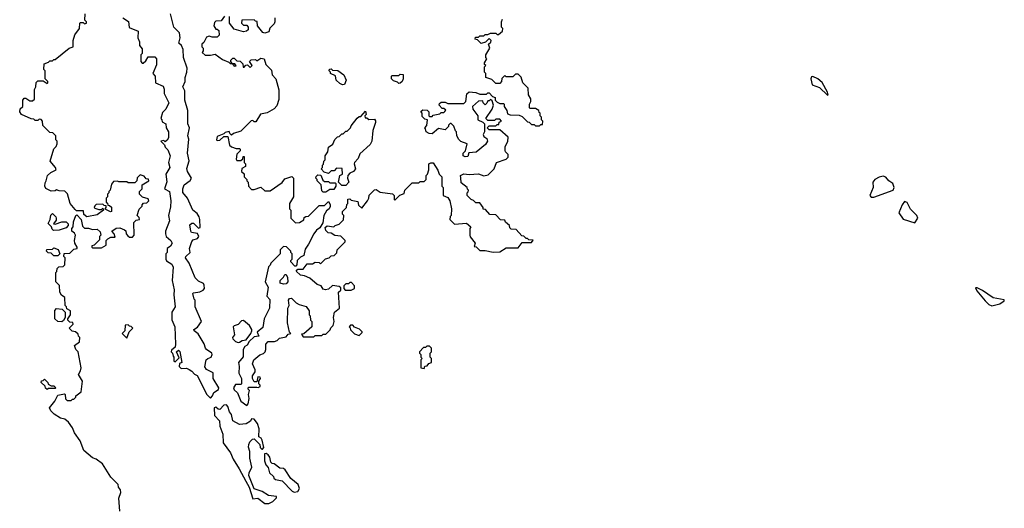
# Model space of a CAD drawing. Extents: x 1862350 to 2057294, y 212041 to 437318.
# Tile 128 of 256: x 1908678 to 1916098, y 341196 to 344881. Entities that reach past the tile are written whole.
import ezdxf

# ---------------------------------------------------------------- set-up
doc = ezdxf.new("R2010")
doc.units = 0

msp = doc.modelspace()

# ---------------------------------------------------------------- linework, layer by layer
at = {"layer": '0CON10XD'}
for points in [[(1909328.3, 343478.3), (1909315, 343480), (1909305, 343490), (1909253, 343487), (1909243, 343477), (1909240, 343465), (1909245, 343460), (1909275, 343450), (1909295, 343450), (1909305, 343460), (1909310, 343445), (1909261.7, 343408.3), (1909183, 343393), (1909161.7, 343411.7), (1909158.3, 343438.3), (1909105, 343440), (1909095, 343450), (1909057.5, 343495), (1909037, 343567), (1909018.3, 343588.3), (1908975, 343590), (1908955, 343597.5), (1908945, 343590), (1908915, 343587.5), (1908875, 343607.5), (1908867.5, 343625), (1908868.3, 343651.7), (1908877.5, 343665), (1908887.5, 343705), (1908911.7, 343728.3), (1908951.7, 343748.3), (1908947.5, 343765), (1908906.7, 343815), (1908934, 343906), (1908952.5, 343925), (1908960, 343945), (1908960, 343965), (1908950, 343975), (1908950, 344005), (1908928.3, 344028.3), (1908905, 344030), (1908851.7, 344081.7), (1908850, 344115), (1908838.3, 344128.3), (1908825, 344130), (1908815, 344120), (1908795, 344120), (1908785, 344130), (1908765, 344132.5), (1908690, 344165), (1908677.5, 344185), (1908681.7, 344208.3), (1908700, 344225), (1908700, 344275), (1908711.7, 344288.3), (1908725, 344290), (1908755, 344270), (1908775, 344270), (1908788.3, 344281.7), (1908790, 344355), (1908800, 344375), (1908801.7, 344408.3), (1908815, 344420), (1908855, 344420), (1908885, 344400), (1908890, 344405), (1908890, 344415), (1908870, 344435), (1908870, 344495), (1908860, 344505), (1908861.7, 344548.3), (1908895, 344560), (1908905, 344570), (1908925, 344570), (1908935, 344580), (1908945, 344580), (1909050, 344665), (1909080, 344675), (1909080, 344725), (1909093.9, 344766.1), (1909127.5, 344815), (1909130, 344855), (1909135, 344860), (1909155, 344860), (1909165, 344850), (1909180, 344855), (1909180, 344865), (1909168.3, 344878.3), (1909170, 344925)], [(1909453.6, 344893.6), (1909496.4, 344866.4), (1909501.7, 344821.7), (1909570, 344795), (1909567.5, 344745), (1909580, 344715), (1909580, 344685), (1909601.7, 344661.7), (1909600, 344625), (1909590, 344615), (1909590, 344565), (1909601.7, 344551.7), (1909608.3, 344551.7), (1909628.3, 344571.7), (1909645, 344600), (1909695, 344600), (1909707.5, 344585), (1909709.3, 344540.7), (1909680, 344475), (1909697.5, 344455), (1909700, 344405), (1909758.3, 344378.3), (1909766.4, 344356.4), (1909767.5, 344325), (1909801.2, 344255), (1909780, 344205), (1909755, 344180), (1909740, 344135), (1909750, 344125), (1909751.7, 344111.7), (1909780, 344095), (1909782.5, 344065), (1909800, 344035), (1909799.3, 343990.7), (1909788.3, 343971.7), (1909775, 343960), (1909765, 343970), (1909740, 343965), (1909768.3, 343938.3), (1909775, 343920), (1909795, 343900), (1909812.5, 343855), (1909800, 343805), (1909808.8, 343765), (1909780, 343715), (1909787, 343657), (1909770, 343605), (1909807.5, 343585), (1909815.7, 343515), (1909815, 343470), (1909798, 343405), (1909805.8, 343365), (1909776.7, 343285), (1909776.7, 343265), (1909782.5, 343245), (1909817.5, 343215), (1909826, 343196), (1909815, 343172.5), (1909790, 343155), (1909790, 343125), (1909780, 343115), (1909780, 343075), (1909783.6, 343063.6), (1909825, 343037.5), (1909834.2, 343014.2), (1909826.2, 342915), (1909841.2, 342845), (1909839.2, 342805), (1909850, 342715), (1909823.8, 342675), (1909823.6, 342616.4), (1909847.1, 342565), (1909852.5, 342435), (1909848.3, 342411.7), (1909821.7, 342388.3), (1909820, 342375), (1909830, 342365), (1909833, 342343), (1909840, 342335), (1909840, 342305), (1909848.3, 342301.7), (1909878.3, 342331.7), (1909860, 342375), (1909875, 342390), (1909885, 342380), (1909900, 342295), (1909881.7, 342288.3), (1909880, 342265), (1909895, 342250), (1909935, 342252.5), (1909955, 342243.8), (1909975, 342231.2), (1909995, 342206.7), (1910015, 342197.5), (1910088, 342055), (1910115, 342027.5), (1910131.2, 342045), (1910140.8, 342069.2), (1910175, 342093.3), (1910178.8, 342105), (1910136, 342175), (1910136.7, 342216.7), (1910085, 342242.5), (1910073.6, 342263.6), (1910083.8, 342315), (1910094.3, 342325.7), (1910120, 342335), (1910128, 342355), (1910125.6, 342365.6), (1910084.4, 342394.4), (1910078, 342405), (1910067, 342437), (1910023.2, 342513.2), (1909992, 342535), (1909990.8, 342545), (1910018.3, 342561.7), (1910048.6, 342605), (1910000, 342715), (1910000, 342765), (1909993, 342773), (1909983.3, 342815), (1909988.3, 342821.7), (1910035, 342828.8), (1910059.2, 342840.8), (1910070, 342855), (1910068.3, 342878.3), (1910062, 342892), (1910025, 342908.8), (1910000, 342935), (1909955.6, 343045.6), (1909926.7, 343085), (1909930, 343095), (1909963.3, 343125), (1909957.5, 343155), (1909975, 343207.5), (1909985, 343220), (1910018.8, 343231.2), (1910028, 343245), (1910017.5, 343267.5), (1909973.3, 343275), (1909966.7, 343285), (1909960, 343335), (1909975, 343347.5), (1909987, 343347), (1910025, 343307.5), (1910036.7, 343315), (1910036.2, 343375), (1910030, 343395), (1910015, 343420), (1909982.5, 343445), (1909943.3, 343535), (1909907, 343577), (1909906.7, 343605), (1909917.5, 343635), (1909963, 343667), (1909972.5, 343685), (1909943.3, 343735), (1909938.3, 343758.3), (1909953.9, 343816.1), (1909942, 343875), (1909951.1, 343981.1), (1909945.7, 344005), (1909956.7, 344065), (1909944, 344095), (1909944, 344195), (1909922.9, 344275), (1909922, 344345), (1909907.5, 344375), (1909923.8, 344415), (1909924.2, 344445), (1909937.5, 344485), (1909938.8, 344515), (1909913.3, 344595), (1909908.8, 344655), (1909895.8, 344685.8), (1909876.2, 344705), (1909887.5, 344745), (1909882.5, 344782.5), (1909840, 344825), (1909814.2, 344924.2)], [(1910221.7, 344908.3), (1910197, 344873), (1910155, 344870), (1910145, 344860), (1910140, 344835), (1910155, 344810), (1910165, 344810), (1910178.3, 344798.3), (1910180, 344765), (1910165, 344750), (1910128.3, 344748.3), (1910105, 344757.5), (1910085, 344750), (1910065, 344710), (1910050, 344695), (1910050, 344675), (1910060, 344665), (1910060, 344645), (1910053, 344633), (1910075, 344612.5), (1910115, 344612.5), (1910151.7, 344621.7), (1910205, 344580), (1910255, 344560)], [(1910600, 344895), (1910600, 344865), (1910595, 344850), (1910563, 344817), (1910555, 344790), (1910525, 344780), (1910510, 344785), (1910470, 344835), (1910468.3, 344868.3), (1910455, 344870), (1910445, 344880), (1910351.7, 344878.3), (1910350, 344855), (1910365, 344840), (1910388.3, 344838.3), (1910400, 344825), (1910400, 344805), (1910387, 344793), (1910365, 344790), (1910295, 344810), (1910260, 344855), (1910260, 344905)], [(1911881.7, 344188.3), (1911888.3, 344198.3), (1911875, 344210), (1911861.7, 344211.7), (1911840, 344235), (1911841.7, 344248.3), (1911855, 344260), (1911885, 344260), (1911905, 344250), (1912025, 344250), (1912040, 344265), (1912048.3, 344321.7), (1912065, 344337.5), (1912115, 344332.5), (1912145, 344320), (1912195, 344320), (1912205, 344330), (1912215, 344330), (1912241.7, 344301.7), (1912260, 344295), (1912260, 344275), (1912275, 344260), (1912295, 344250), (1912325, 344250), (1912330, 344245), (1912330, 344225), (1912350, 344195), (1912355, 344170), (1912375, 344162.5), (1912441.7, 344161.7), (1912465, 344150), (1912505, 344110), (1912517, 344107), (1912535, 344090), (1912555, 344090), (1912565, 344080), (1912595, 344080), (1912605, 344090), (1912618.3, 344091.7), (1912620, 344115), (1912610, 344125), (1912610, 344145), (1912600, 344155), (1912600, 344175), (1912591.7, 344181.7), (1912590, 344195), (1912565, 344210), (1912525, 344210), (1912520, 344215), (1912520, 344245), (1912530, 344265), (1912530, 344285), (1912513, 344313), (1912510, 344365), (1912470, 344405), (1912457, 344447), (1912435, 344470), (1912415, 344470), (1912395, 344450), (1912345, 344450), (1912335, 344460), (1912311.7, 344438.3), (1912310, 344415), (1912295, 344400), (1912265, 344400), (1912235, 344430), (1912190, 344445), (1912190, 344475), (1912180, 344485), (1912180, 344525), (1912190, 344535), (1912181.7, 344541.7), (1912180, 344555), (1912197.5, 344585), (1912190, 344595), (1912190, 344615), (1912220, 344665), (1912210, 344695), (1912228.3, 344711.7), (1912230, 344725), (1912215, 344740), (1912188.3, 344711.7), (1912155, 344702.5), (1912128.3, 344728.3), (1912110, 344735), (1912111.7, 344748.3), (1912135, 344750), (1912145, 344760), (1912175, 344760), (1912185, 344770), (1912205, 344770), (1912225, 344780), (1912265, 344780), (1912275, 344770), (1912285, 344770), (1912317, 344793), (1912320, 344815), (1912310, 344825), (1912310, 344865), (1912317.5, 344885)], [(1910255, 344560), (1910265, 344550), (1910280, 344550), (1910295, 344530), (1910308.3, 344531.7), (1910298.3, 344548.3), (1910280, 344550), (1910270, 344565), (1910270, 344575), (1910285, 344590), (1910295, 344590), (1910315, 344570), (1910338.3, 344568.3), (1910358.3, 344548.3), (1910361.7, 344521.7), (1910368.3, 344521.7), (1910381.7, 344538.3), (1910395, 344540), (1910415, 344520), (1910430, 344535), (1910410, 344565), (1910421.7, 344578.3), (1910455, 344580), (1910465, 344570), (1910495, 344590), (1910520, 344585), (1910533, 344543), (1910575, 344500), (1910580, 344465), (1910607.5, 344435), (1910631.7, 344351.7), (1910631.7, 344278.3), (1910615, 344230), (1910595, 344207.5), (1910541.7, 344178.3), (1910491.7, 344168.3), (1910458.3, 344111.7), (1910445, 344110), (1910435, 344120), (1910421.7, 344118.3), (1910345, 344040), (1910288.3, 344021.7), (1910275, 344010), (1910261.7, 344021.7), (1910257, 344037), (1910225, 344030), (1910215, 344020), (1910165, 344000), (1910160, 343975), (1910165, 343970), (1910185, 343972.5), (1910215, 344000), (1910245, 344000), (1910260, 343935), (1910273, 343923), (1910308.3, 343908.3), (1910335, 343910), (1910340, 343905), (1910338.3, 343891.7), (1910313, 343867), (1910308.3, 343828.3), (1910315, 343820), (1910345, 343820), (1910358.3, 343831.7), (1910361.7, 343848.3), (1910370, 343850), (1910370, 343805), (1910380, 343795), (1910380, 343775), (1910351.7, 343758.3), (1910350, 343735), (1910368.3, 343718.3), (1910370, 343695), (1910390, 343675), (1910390, 343665), (1910400, 343655), (1910402.5, 343625), (1910425, 343600), (1910445, 343600), (1910495, 343617.5), (1910525, 343590), (1910565, 343590), (1910656.4, 343653.6), (1910675, 343680), (1910728.3, 343698.3), (1910740, 343685), (1910740, 343545), (1910710, 343495), (1910710, 343455), (1910720, 343445), (1910720, 343385), (1910755, 343350), (1910787.5, 343352.5), (1910818.3, 343371.7), (1910821.7, 343388.3), (1910833, 343397), (1910855, 343400), (1910935, 343480), (1910975, 343480), (1911005, 343510), (1911017, 343487), (1911017, 343473), (1911010, 343455), (1910990.7, 343439.3), (1910970, 343405), (1910961.7, 343348.3), (1910939.3, 343310.7), (1910915, 343292.5), (1910894.2, 343265.8), (1910855, 343187.5), (1910829.3, 343150.7), (1910818.3, 343101.7), (1910795, 343090), (1910770, 343065), (1910767.5, 343032.5), (1910758.3, 343021.7), (1910751.7, 343021.7), (1910720, 343055), (1910720, 343065), (1910730, 343075), (1910730, 343115), (1910720, 343125), (1910720, 343135), (1910688.3, 343168.3), (1910665, 343170), (1910640, 343145), (1910640, 343115), (1910570, 343045), (1910565, 343030), (1910551.7, 343018.3), (1910527.5, 342905), (1910550, 342865), (1910540, 342795), (1910561.7, 342771.7), (1910560, 342705), (1910521.2, 342625), (1910510.7, 342559.3), (1910467.5, 342525), (1910480, 342495), (1910445, 342490), (1910406.1, 342453.9), (1910393, 342427), (1910373.6, 342416.4), (1910362.5, 342395), (1910361.7, 342338.3), (1910327.5, 342295), (1910332.5, 342265), (1910330, 342215), (1910350, 342175), (1910350, 342135), (1910345, 342130), (1910305, 342130), (1910290, 342105), (1910295, 342090), (1910318.3, 342068.3), (1910343.9, 342003.9), (1910388.3, 341971.7), (1910400, 341985), (1910407.5, 342025), (1910402.5, 342055), (1910410, 342085), (1910400, 342095), (1910400, 342105), (1910405, 342110), (1910465, 342110), (1910475, 342107.5), (1910490, 342115), (1910490, 342125), (1910480, 342135), (1910480, 342155), (1910492.5, 342175), (1910490, 342185), (1910473.3, 342186.7), (1910465, 342150), (1910445, 342150), (1910432.5, 342175), (1910432.5, 342195), (1910452.5, 342225), (1910451.7, 342241.7), (1910432.5, 342285), (1910442.5, 342315), (1910487, 342353), (1910515, 342363.3), (1910527.5, 342375), (1910533.3, 342395), (1910532.5, 342435), (1910550, 342455), (1910597, 342453), (1910618.3, 342461.7), (1910635, 342480), (1910685, 342490), (1910701.7, 342508.3), (1910720, 342515), (1910710, 342525), (1910696.7, 342595), (1910697.5, 342705), (1910707.5, 342725), (1910702.5, 342765), (1910711.7, 342778.3), (1910725, 342780), (1910760, 342745), (1910785, 342732.5), (1910837, 342717), (1910860, 342685), (1910860, 342655), (1910867, 342647), (1910870, 342615), (1910880, 342605), (1910880, 342565), (1910818.3, 342511.7), (1910801.7, 342508.3), (1910815, 342490), (1910895, 342490), (1910905, 342500), (1910955, 342500), (1910965, 342510), (1910985, 342510), (1911018.3, 342541.7), (1911021.7, 342558.3), (1911040, 342575), (1911047.5, 342605), (1911042.5, 342635), (1911050, 342675), (1911087.5, 342705), (1911080, 342825), (1911098.3, 342841.7), (1911098.3, 342858.3), (1911085, 342870), (1911035, 342877.5), (1911005, 342850), (1910983, 342843), (1910965, 342850), (1910950, 342875), (1910920, 342885), (1910865, 342932.5), (1910825, 342950), (1910793.3, 342953.3), (1910760, 342985), (1910775, 343000), (1910815, 343000), (1910845, 343040), (1910885, 343040), (1910905, 343052.5), (1910935, 343050), (1910945, 343040), (1910983, 343077), (1911010, 343085), (1911025, 343100), (1911048.3, 343101.7), (1911068.3, 343121.7), (1911070, 343145), (1911130, 343205), (1911130, 343215), (1911098.3, 343248.3), (1911053, 343253), (1911025, 343270), (1911003, 343273), (1910985, 343290), (1910980, 343315), (1910995, 343327.5), (1911045, 343320), (1911055, 343330), (1911085, 343340), (1911118.3, 343371.7), (1911120, 343405), (1911110, 343415), (1911110, 343435), (1911140, 343465), (1911143, 343487), (1911150, 343495), (1911151.7, 343528.3), (1911165, 343530), (1911175, 343520), (1911225, 343510), (1911231.7, 343481.7), (1911255, 343460), (1911300, 343515), (1911310, 343535), (1911311.7, 343558.3), (1911351.7, 343598.3), (1911365, 343600), (1911395, 343580), (1911488.3, 343568.3), (1911500, 343555), (1911500, 343525), (1911505, 343520), (1911541.7, 343558.3), (1911575, 343570), (1911580, 343595), (1911635, 343650), (1911685, 343650), (1911695, 343660), (1911725, 343660), (1911740, 343675), (1911740, 343705), (1911750, 343715), (1911761.7, 343748.3), (1911760, 343795), (1911775, 343802.5), (1911795, 343802.5), (1911830, 343745), (1911840, 343715), (1911860, 343695), (1911860, 343625), (1911870, 343615), (1911870, 343555), (1911905, 343540), (1911920, 343515), (1911932.5, 343455), (1911930, 343405), (1911923, 343397), (1911920, 343375), (1911955, 343340), (1912045, 343347.5), (1912078.3, 343318.3), (1912070, 343305), (1912070, 343255), (1912073, 343243), (1912110, 343195), (1912101.7, 343171.7), (1912118.3, 343168.3), (1912145, 343140), (1912185, 343140), (1912245, 343127.5), (1912295, 343130), (1912345, 343160), (1912435, 343160), (1912465, 343200), (1912535, 343200), (1912548.3, 343218.3), (1912515, 343220), (1912505, 343230), (1912495, 343230), (1912478.3, 343248.3), (1912461.7, 343251.7), (1912418.3, 343298.3), (1912381.7, 343301.7), (1912371.7, 343311.7), (1912368.3, 343328.3), (1912340, 343355), (1912335, 343370), (1912301.7, 343371.7), (1912265, 343410), (1912221.7, 343411.7), (1912188.3, 343448.3), (1912171.7, 343451.7), (1912170, 343465), (1912145, 343500), (1912115, 343500), (1912098.3, 343518.3), (1912080, 343525), (1912050, 343555), (1912050, 343575), (1912058.3, 343581.7), (1912060, 343595), (1912051.7, 343601.7), (1912050, 343615), (1912005, 343650), (1912001.7, 343688.3), (1912000, 343705), (1912025, 343717.5), (1912065, 343712.5), (1912135, 343717.5), (1912175, 343702.5), (1912208.3, 343711.7), (1912252.5, 343755), (1912270, 343805), (1912345, 343830), (1912360, 343845), (1912360, 343865), (1912340, 343885), (1912337.5, 343895), (1912337.5, 343925), (1912357, 343963), (1912360, 343995), (1912295, 344050), (1912215, 344050), (1912200, 344065), (1912215, 344080), (1912265, 344080), (1912275, 344090), (1912288.3, 344091.7), (1912291.7, 344108.3), (1912310, 344115), (1912295, 344130), (1912265, 344130), (1912255, 344120), (1912205, 344120), (1912190, 344135), (1912237.5, 344205), (1912247.5, 344235), (1912238.3, 344268.3), (1912225, 344280), (1912215, 344270), (1912205, 344270), (1912198.3, 344251.7), (1912185, 344240), (1912170, 344255), (1912168.3, 344268.3), (1912135, 344267.5), (1912090, 344225), (1912092.5, 344205), (1912130, 344155), (1912130, 344125), (1912168.3, 344108.3), (1912180, 344095), (1912180, 344035), (1912170, 344015), (1912175, 344000), (1912197.5, 343985), (1912202.5, 343965), (1912189.3, 343940.7), (1912118.3, 343881.7), (1912063, 343877), (1912055, 343850), (1912035, 343847.5), (1912020, 343855), (1912020, 343875), (1912037, 343893), (1912050, 343945), (1912003, 343963), (1911987, 343977), (1911972.5, 344005), (1911970, 344035), (1911961.7, 344041.7), (1911948.3, 344078.3), (1911928.3, 344098.3), (1911921.7, 344098.3), (1911910, 344085), (1911910, 344075), (1911885, 344050), (1911835, 344060), (1911785, 344020), (1911763, 344023), (1911740, 344035), (1911737, 344057), (1911730, 344065), (1911747, 344083), (1911750, 344125), (1911731.7, 344131.7), (1911711.7, 344151.7), (1911710, 344175), (1911701.7, 344188.3), (1911715, 344200), (1911748.3, 344198.3), (1911760, 344185), (1911760, 344155), (1911765, 344150), (1911785, 344150), (1911795, 344160), (1911845, 344170), (1911855, 344180), (1911875, 344180), (1911881.7, 344188.3)], [(1911110.7, 344390.7), (1911089.3, 344399.3), (1911063.6, 344423.6), (1911058.3, 344458.3), (1911020, 344475), (1911020, 344485), (1911010, 344495), (1911011.7, 344508.3), (1911025, 344510), (1911035, 344500), (1911075, 344497.5), (1911120, 344465), (1911137.5, 344425), (1911125, 344392.5), (1911110.7, 344390.7)], [(1911535, 344400), (1911525, 344410), (1911495, 344420), (1911480, 344435), (1911480, 344455), (1911485, 344460), (1911535, 344460), (1911545, 344470), (1911568.3, 344468.3), (1911567.5, 344435), (1911560, 344415), (1911545, 344402.5), (1911535, 344400)], [(1914765, 344312.5), (1914770, 344315), (1914766.7, 344335), (1914725, 344406.7), (1914692.5, 344435), (1914655, 344452.5), (1914645, 344450), (1914640, 344435), (1914650.7, 344390.7), (1914705, 344370), (1914765, 344312.5)], [(1911135, 343630), (1911105, 343630), (1911080, 343655), (1911090, 343705), (1911110, 343715), (1911108.3, 343758.3), (1911065, 343760), (1911048.3, 343741.7), (1911025, 343740), (1911005, 343720), (1910971.7, 343731.7), (1910950, 343755), (1910960, 343765), (1910960, 343785), (1910968.3, 343791.7), (1910970, 343815), (1910980, 343825), (1910980, 343855), (1911000, 343885), (1911005, 343920), (1911038.3, 343941.7), (1911051.7, 343978.3), (1911071.7, 343998.3), (1911085, 344000), (1911105, 344020), (1911115, 344020), (1911135, 344040), (1911145, 344040), (1911170, 344065), (1911175, 344080), (1911221.7, 344138.3), (1911235, 344150), (1911248.3, 344151.7), (1911285, 344190), (1911290, 344165), (1911280, 344155), (1911281.7, 344141.7), (1911295, 344140), (1911308.3, 344128.3), (1911351.7, 344131.7), (1911359.3, 344119.3), (1911360, 344105), (1911338.8, 344045), (1911331.2, 343965), (1911319.3, 343940.7), (1911240.7, 343869.3), (1911227.5, 343835), (1911200, 343805), (1911197.5, 343795), (1911208.8, 343755), (1911192.5, 343735), (1911166.4, 343723.6), (1911150, 343705), (1911147.5, 343685), (1911157.5, 343655), (1911135, 343630)], [(1909433.3, 341175), (1909423.9, 341273.9), (1909440, 341315), (1909436.7, 341335), (1909422.5, 341355), (1909420, 341375), (1909365, 341430), (1909301.2, 341531.2), (1909255, 341566.2), (1909226.4, 341576.4), (1909161.2, 341631.2), (1909133.3, 341705), (1909090, 341765), (1909075, 341802.5), (1909045.9, 341845.9), (1909017.7, 341867.7), (1908986.1, 341876.1), (1908937.5, 341905), (1908911.7, 341931.7), (1908902.5, 341955), (1908942.5, 342005), (1908965, 342050), (1909015, 342060), (1909020, 342055), (1909021.7, 342021.7), (1909035, 342010), (1909065, 342010), (1909075, 342020), (1909085, 342020), (1909100, 342035), (1909100, 342045), (1909140, 342075), (1909150, 342155), (1909120, 342205), (1909137, 342233), (1909140, 342255), (1909117, 342377), (1909100, 342395), (1909090, 342425), (1909128.3, 342451.7), (1909130, 342485), (1909120, 342495), (1909118.3, 342508.3), (1909098.3, 342528.3), (1909073, 342533), (1909050, 342555), (1909080, 342585), (1909078.3, 342598.3), (1909055, 342600), (1909040, 342615), (1909040, 342625), (1909060, 342655), (1909060, 342685), (1909031.7, 342701.7), (1909030, 342715), (1909020, 342725), (1909017.5, 342785), (1908993.6, 342803.6), (1908980, 342825), (1908977, 342877), (1908950, 342905), (1908950, 342975), (1908958.3, 342981.7), (1908960, 343005), (1908971.7, 343018.3), (1909005, 343020), (1909017, 343033), (1909020, 343085), (1909010, 343095), (1909011.7, 343118.3), (1909055, 343120), (1909085, 343150), (1909110, 343155), (1909110, 343165), (1909092.5, 343195), (1909090, 343215), (1909097.5, 343255), (1909090, 343270), (1909070, 343285), (1909070, 343305), (1909081.7, 343318.3), (1909083, 343357), (1909100, 343405), (1909108.3, 343408.3), (1909140, 343375), (1909150, 343325), (1909165, 343310), (1909195, 343310), (1909225, 343297.5), (1909261.7, 343301.7), (1909285, 343280), (1909290, 343255), (1909280, 343245), (1909278.3, 343221.7), (1909238.3, 343181.7), (1909220, 343175), (1909220, 343165), (1909225, 343160), (1909295, 343160), (1909328.3, 343181.7), (1909330, 343215), (1909341.7, 343228.3), (1909365, 343240), (1909398.3, 343241.7), (1909390, 343265), (1909372.5, 343285), (1909405, 343307.5), (1909431.7, 343311.7), (1909467, 343297), (1909478.3, 343288.3), (1909480, 343265), (1909491.7, 343251.7), (1909505, 343240), (1909528.3, 343241.7), (1909540, 343255), (1909538.3, 343351.7), (1909555, 343370), (1909580, 343375), (1909578.3, 343388.3), (1909562.5, 343405), (1909578.3, 343451.7), (1909600, 343475), (1909600, 343485), (1909611.7, 343498.3), (1909635, 343500), (1909650, 343515), (1909645, 343530), (1909603, 343543), (1909580, 343565), (1909580, 343585), (1909600, 343605), (1909600, 343635), (1909650, 343665), (1909648.3, 343678.3), (1909631.7, 343681.7), (1909615, 343700), (1909585, 343710), (1909561.7, 343688.3), (1909560, 343665), (1909545, 343650), (1909495, 343650), (1909485, 343657.5), (1909425, 343657.5), (1909415, 343662.5), (1909385, 343660), (1909368.3, 343641.7), (1909360, 343595), (1909350, 343585), (1909350, 343575), (1909340, 343565), (1909340, 343545), (1909330, 343535), (1909330, 343505), (1909338.3, 343498.3), (1909341.7, 343481.7), (1909355, 343480), (1909368.3, 343468.3), (1909370, 343435), (1909363, 343433), (1909321.7, 343451.7), (1909330, 343465), (1909328.3, 343478.3)], [(1910985, 343580), (1910965, 343580), (1910955, 343590), (1910950, 343635), (1910920, 343665), (1910920, 343675), (1910910, 343685), (1910911.7, 343698.3), (1910925, 343710), (1910948.3, 343708.3), (1910961.7, 343671.7), (1910975, 343660), (1911005, 343660), (1911015, 343650), (1911055, 343650), (1911060, 343645), (1911060, 343625), (1911045, 343600), (1911015, 343600), (1910985, 343580)], [(1915095, 343542.5), (1915115, 343543.3), (1915260, 343595), (1915267.5, 343615), (1915257.5, 343645), (1915227.5, 343665), (1915205, 343692.5), (1915185, 343700), (1915155, 343693.3), (1915122.5, 343675), (1915107.5, 343655), (1915108.8, 343615), (1915084, 343555), (1915095, 343542.5)], [(1915425, 343350), (1915446.4, 343383.6), (1915440, 343405), (1915392.1, 343452.1), (1915365, 343502.5), (1915345, 343510), (1915327.5, 343485), (1915302.5, 343425), (1915335, 343377.5), (1915425, 343350)], [(1908931.7, 343291.7), (1908921.7, 343301.7), (1908918.3, 343318.3), (1908893, 343343), (1908907, 343373), (1908913, 343407), (1908925, 343420), (1908950, 343395), (1908952.5, 343385), (1908951.7, 343368.3), (1908931.7, 343341.7), (1908945, 343340), (1908995, 343357.5), (1909027, 343357), (1909041.7, 343341.7), (1909041.7, 343328.3), (1909028.3, 343311.7), (1908975, 343292.5), (1908931.7, 343291.7)], [(1908965, 343100), (1908935, 343100), (1908915, 343120), (1908891.7, 343121.7), (1908880, 343135), (1908881.7, 343148.3), (1908925, 343150), (1908935, 343160), (1908968.3, 343148.3), (1908980, 343115), (1908965, 343100)], [(1910665, 342887.5), (1910640, 342895), (1910640, 342915), (1910665, 342940), (1910675, 342960), (1910685, 342960), (1910696.1, 342936.1), (1910697.5, 342905), (1910685, 342890), (1910665, 342887.5)], [(1911175, 342840), (1911200, 342855), (1911200, 342875), (1911178.3, 342898.3), (1911165, 342900), (1911155, 342890), (1911135, 342890), (1911120, 342875), (1911120, 342855), (1911131.7, 342841.7), (1911175, 342840)], [(1916005, 342724.2), (1916065, 342737.5), (1916098.3, 342761.7), (1916098.3, 342768.3), (1916015, 342782.5), (1915935, 342837.5), (1915895, 342860), (1915881.7, 342858.3), (1915892.5, 342835), (1915955, 342760), (1915982.7, 342732.7), (1916005, 342724.2)], [(1908995, 342602.5), (1908966.1, 342606.1), (1908943.3, 342625), (1908941.7, 342688.3), (1908955, 342703.3), (1908997, 342697), (1909020, 342675), (1909020, 342635), (1909008.3, 342611.7), (1908995, 342602.5)], [(1909485, 342480), (1909501.7, 342528.3), (1909530, 342555), (1909518.3, 342568.3), (1909505, 342570), (1909495, 342580), (1909471.7, 342578.3), (1909470, 342535), (1909450, 342515), (1909485, 342480)], [(1910325, 342446.7), (1910335, 342450), (1910355, 342461.2), (1910385, 342467.5), (1910420, 342515), (1910427.5, 342535), (1910427.5, 342545), (1910410, 342575), (1910365, 342613.3), (1910349.3, 342610.7), (1910325, 342582.5), (1910295, 342573.3), (1910286.7, 342565), (1910296.7, 342505), (1910282.5, 342485), (1910283.3, 342475), (1910305, 342454), (1910325, 342446.7)], [(1911235, 342500), (1911258.3, 342521.7), (1911258.3, 342528.3), (1911238.3, 342548.3), (1911201.7, 342561.7), (1911188.3, 342578.3), (1911171.7, 342578.3), (1911160, 342565), (1911168.3, 342558.3), (1911171.7, 342541.7), (1911201.7, 342511.7), (1911235, 342500)], [(1911725, 342250), (1911731.7, 342268.3), (1911748.3, 342271.7), (1911761.7, 342288.3), (1911780, 342295), (1911780, 342325), (1911770, 342335), (1911770, 342365), (1911780, 342375), (1911780, 342405), (1911765, 342420), (1911745, 342420), (1911735, 342410), (1911721.7, 342408.3), (1911690, 342375), (1911690, 342365), (1911700, 342355), (1911700, 342335), (1911710, 342325), (1911700, 342315), (1911700, 342255), (1911725, 342250)], [(1908885, 342092.5), (1908871.7, 342101.7), (1908868.3, 342118.3), (1908840, 342145), (1908841.7, 342158.3), (1908855, 342160), (1908865, 342170), (1908890, 342145), (1908891.7, 342131.7), (1908915, 342120), (1908935, 342120), (1908950, 342105), (1908945, 342100), (1908895, 342100), (1908885, 342092.5)], [(1910525, 341232.5), (1910555, 341233.3), (1910585, 341247.5), (1910612.5, 341275), (1910612.5, 341285), (1910551.9, 341291.9), (1910505, 341323.3), (1910443.6, 341343.6), (1910403.9, 341443.9), (1910406.2, 341465), (1910426.1, 341506.1), (1910411.9, 341575), (1910412, 341625), (1910403, 341657), (1910403.6, 341676.4), (1910413, 341697), (1910431.7, 341718.3), (1910445, 341720), (1910488.3, 341678.3), (1910490, 341655), (1910501.7, 341641.7), (1910508.3, 341641.7), (1910517.5, 341655), (1910505, 341710), (1910496.4, 341726.4), (1910480, 341735), (1910482.5, 341795), (1910470, 341835), (1910445, 341867.5), (1910425, 341870), (1910416.4, 341853.6), (1910385, 341832.5), (1910335, 341827.5), (1910285, 341856.7), (1910275, 341902.5), (1910260, 341925), (1910246.2, 341965), (1910235, 341976.7), (1910216.4, 341973.6), (1910185, 341942.5), (1910173, 341943), (1910155, 341960), (1910143.3, 341955), (1910146.7, 341895), (1910183.8, 341855), (1910187.1, 341815), (1910208.2, 341755), (1910210.5, 341690.5), (1910265.5, 341615.5), (1910286.6, 341566.6), (1910332, 341495), (1910380.7, 341400.7), (1910407.5, 341355), (1910435, 341268.8), (1910471.7, 341271.7), (1910525, 341232.5)], [(1910745, 341317.5), (1910775, 341322.5), (1910787.5, 341345), (1910777.5, 341375), (1910720.7, 341420.7), (1910677.7, 341487.7), (1910665, 341496.2), (1910639.3, 341499.3), (1910595, 341532.5), (1910580, 341535), (1910570, 341545), (1910561.7, 341581.7), (1910549.3, 341599.3), (1910535, 341610), (1910521.7, 341608.3), (1910522.5, 341555), (1910532.5, 341525), (1910550, 341505), (1910560, 341465), (1910590, 341435), (1910593.6, 341423.6), (1910605, 341412.5), (1910655, 341402.5), (1910730, 341325), (1910745, 341317.5)]]:
    msp.add_lwpolyline(points, dxfattribs=at)

doc.saveas('drawing.dxf')
